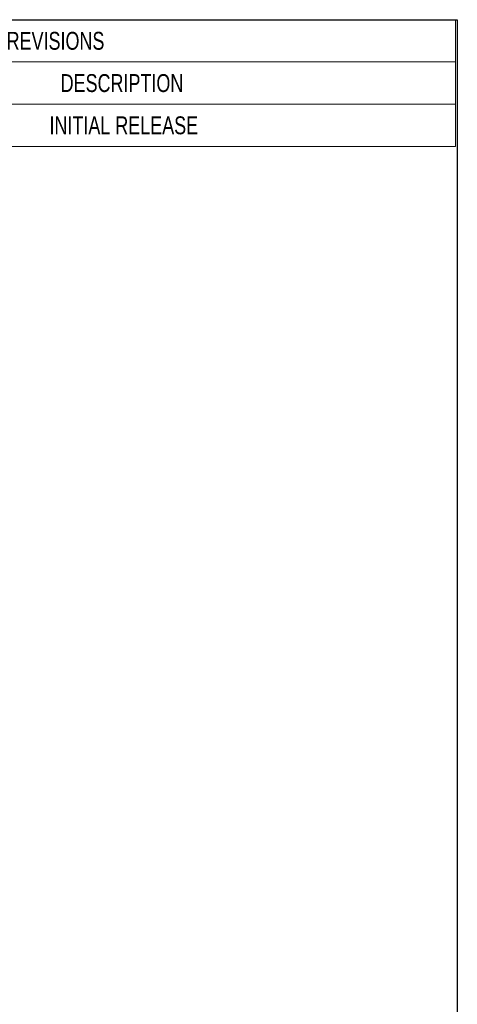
# Model space of a CAD drawing. Header units: millimetres. Extents: x 10 to 272, y 8 to 208.
# Tile 55 of 55: x 218 to 270, y 91 to 208. Entities that reach past the tile are written whole.
import ezdxf

# ---------------------------------------------------------------- set-up
doc = ezdxf.new("R2010")
doc.units = ezdxf.units.MM
doc.styles.add('SLDTEXTSTYLE0', font='TXT', dxfattribs={"width": 0.75})

# ---------------------------------------------------------------- blocks, each defined once
blk = doc.blocks.new('SW_TABLEANNOTATION_0')
at = {"color": 0, "linetype": 'Continuous', "lineweight": 18}
for p, q in [((0, 0), (0, -15)), ((92.77, 0), (0, 0)), ((92.77, -15), (92.77, 0)), ((0, -5), (92.77, -5)), ((16.57, -5), (16.57, -10)), ((0, -10), (92.77, -10)), ((16.57, -10), (16.57, -15)), ((0, -15), (92.77, -15))]:
    blk.add_line(p, q, dxfattribs=at)
at = {"color": 0, "linetype": 'Continuous', "lineweight": 18, "attachment_point": 1, "style": 'SLDTEXTSTYLE0'}
for s, insert, char_height in [('REVISIONS', (39.66, -1.44), 2.117), ('DATE', (4.89, -6.44), 2.117), ('DESCRIPTION', (46.05, -6.44), 2.1167), ('5/22/17', (3.28, -11.44), 2.117), ('INITIAL RELEASE', (44.73, -11.44), 2.1167)]:
    blk.add_mtext(s, dxfattribs=dict(at, insert=insert, char_height=char_height))

msp = doc.modelspace()

# ---------------------------------------------------------------- linework, layer by layer
at = {"color": 7, "linetype": 'Continuous', "lineweight": 25}
for p, q in [((10.0878, 207.6921), (270.0878, 207.6921)), ((270.0878, 207.6921), (270.0878, 7.6921))]:
    msp.add_line(p, q, dxfattribs=at)

# ---------------------------------------------------------------- block references
at = {"color": 7, "linetype": 'Continuous', "lineweight": 18}
msp.add_blockref('SW_TABLEANNOTATION_0', (177.1176, 207.6921), dxfattribs=at)

doc.saveas('drawing.dxf')
